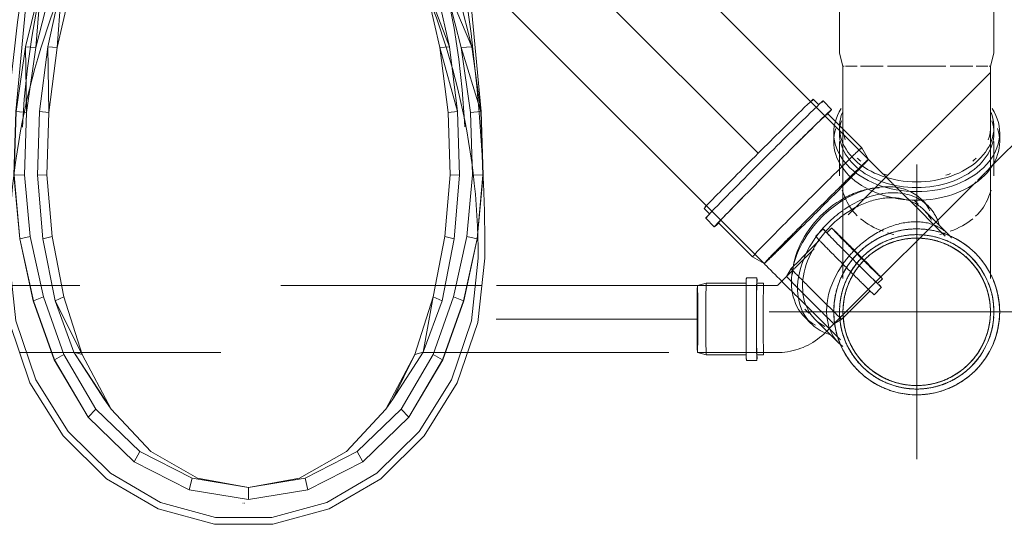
# Model space of a CAD drawing. Header units: millimetres. Extents: x -121 to 21670, y 1231 to 39176.
# Tile 18 of 72: x 8549 to 9284, y 35039 to 35416. Entities that reach past the tile are written whole.
import ezdxf

# ---------------------------------------------------------------- set-up
doc = ezdxf.new("R2010")
doc.units = ezdxf.units.MM
for name, pattern in [('ADSK_Осевая', [700, 500, -100, 0, -100]), ('ADSK_Скрыто', [300, 150, -150]), ('ADSK_Штриховая_ш3 п1_5', [225, 150, -75])]:
    doc.linetypes.add(name, pattern=pattern)
for name, color, linetype, lineweight in [('A-DETL-____-HDLN', 90, 'ADSK_Скрыто', 9), ('A-DETL-____-MBND', 5, 'ADSK_Штриховая_ш3 п1_5', 20), ('M-EQPM-____-OTLN', 50, 'Continuous', 20), ('P-PIPE-____-CNTR', 3, 'ADSK_Осевая', 20), ('P-PIPE-____-OTLN', 3, 'Continuous', 20), ('P-SANR-FIXT-OTLN', 6, 'Continuous', 20)]:
    doc.layers.add(name, color=color, linetype=linetype, lineweight=lineweight)

# ---------------------------------------------------------------- blocks, each defined once
blk = doc.blocks.new('Прямая форма - V line-608933-В_Этаж 02_Канализация')
at = {"layer": 'M-EQPM-____-OTLN', "color": 253}
for p, q in [((200.07, -30.54), (186.77, 0)), ((-186.77, 0), (-200.07, -30.54)), ((-200.07, -30.54), (-209.71, -62.43)), ((209.71, -62.43), (200.07, -30.54)), ((-209.71, -62.43), (-215.54, -95.22)), ((-12.47, -66.65), (-10.61, -64.38)), ((-10.61, -64.38), (-8.33, -62.51)), ((-8.33, -62.51), (-5.74, -61.12)), ((-5.74, -61.12), (-2.93, -60.27)), ((-2.93, -60.27), (0, -59.98)), ((0, -59.98), (2.93, -60.27)), ((2.93, -60.27), (5.74, -61.12)), ((5.74, -61.12), (8.33, -62.51)), ((8.33, -62.51), (10.61, -64.38)), ((10.61, -64.38), (12.47, -66.65)), ((215.55, -95.22), (209.71, -62.43)), ((-15, -74.98), (-14.71, -72.05)), ((-14.71, -72.05), (-13.86, -69.24)), ((-13.86, -69.24), (-12.47, -66.65)), ((12.47, -66.65), (13.86, -69.24)), ((13.86, -69.24), (14.71, -72.05)), ((14.71, -72.05), (15, -74.98)), ((-14.71, -77.9), (-15, -74.98)), ((-13.86, -80.72), (-14.71, -77.9)), ((-12.47, -83.31), (-13.86, -80.72)), ((13.86, -80.72), (12.47, -83.31)), ((14.71, -77.9), (13.86, -80.72)), ((15, -74.98), (14.71, -77.9)), ((-10.61, -85.58), (-12.47, -83.31)), ((-8.33, -87.45), (-10.61, -85.58)), ((-5.74, -88.83), (-8.33, -87.45)), ((8.33, -87.45), (5.74, -88.83)), ((10.61, -85.58), (8.33, -87.45)), ((12.47, -83.31), (10.61, -85.58)), ((-215.54, -95.22), (-217.5, -128.48)), ((-2.93, -89.69), (-5.74, -88.83)), ((0, -89.98), (-2.93, -89.69)), ((2.93, -89.69), (0, -89.98)), ((5.74, -88.83), (2.93, -89.69)), ((217.5, -128.48), (215.55, -95.22)), ((-217.5, -128.48), (-212.43, -150.98)), ((212.43, -150.98), (217.5, -128.48)), ((-212.43, -150.98), (-198.21, -169.15)), ((198.21, -169.15), (212.43, -150.98)), ((-116.21, -173.17), (-77.64, -168.31)), ((-77.64, -168.31), (-38.87, -165.39)), ((-38.87, -165.39), (0, -164.42)), ((38.87, -165.39), (0, -164.42)), ((77.64, -168.31), (38.87, -165.39)), ((77.64, -168.31), (116.22, -173.17)), ((-198.21, -169.15), (-177.57, -179.47)), ((-154.5, -179.95), (-116.21, -173.17)), ((-138.72, -210.15), (-110.19, -172.93)), ((-130.06, -210.21), (-110.19, -172.93)), ((-108.94, -172.93), (-130.06, -210.21)), ((-119.56, -210.15), (-99.17, -172.93)), ((-117.06, -210.21), (-99.17, -172.93)), ((-98.05, -172.93), (-117.06, -210.21)), ((-110.19, -172.93), (-108.94, -172.93)), ((-108.94, -172.93), (-99.17, -172.93)), ((-99.17, -172.93), (-98.05, -172.93)), ((-98.05, -172.93), (98.05, -172.93)), ((98.05, -172.93), (99.17, -172.93)), ((98.05, -172.93), (119.56, -210.15)), ((117.06, -210.21), (98.05, -172.93)), ((99.17, -172.93), (119.56, -210.15)), ((99.17, -172.93), (108.94, -172.93)), ((108.94, -172.93), (110.19, -172.93)), ((108.94, -172.93), (138.72, -210.15)), ((130.06, -210.21), (108.94, -172.93)), ((110.19, -172.93), (138.72, -210.15)), ((116.22, -173.17), (154.5, -179.95)), ((177.57, -179.47), (198.21, -169.15)), ((-177.57, -179.47), (-154.5, -179.95)), ((-157.76, -179.88), (-173.53, -350.38)), ((154.5, -179.95), (177.57, -179.47)), ((173.53, -350.38), (157.76, -179.88)), ((-154.87, -255.25), (-138.72, -210.15)), ((-146.69, -255.52), (-138.72, -210.15)), ((-130.06, -210.21), (-146.69, -255.52)), ((-139.38, -255.25), (-119.56, -210.15)), ((-138.72, -210.15), (-130.06, -210.21)), ((-132.02, -255.52), (-119.56, -210.15)), ((-117.06, -210.21), (-132.02, -255.52)), ((-119.56, -210.15), (-117.06, -210.21)), ((119.56, -210.15), (117.06, -210.21)), ((117.06, -210.21), (139.38, -255.25)), ((132.02, -255.52), (117.06, -210.21)), ((119.56, -210.15), (139.38, -255.25)), ((138.72, -210.15), (130.06, -210.21)), ((130.06, -210.21), (154.87, -255.25)), ((146.69, -255.52), (130.06, -210.21)), ((138.72, -210.15), (154.87, -255.25)), ((-166.47, -302.2), (-154.87, -255.25)), ((-158.59, -302.78), (-154.87, -255.25)), ((-146.69, -255.52), (-158.59, -302.78)), ((-154.87, -255.25), (-146.69, -255.52)), ((-149.82, -302.2), (-139.38, -255.25)), ((-142.73, -302.78), (-139.38, -255.25)), ((-132.02, -255.52), (-142.73, -302.78)), ((-139.38, -255.25), (-132.02, -255.52)), ((139.38, -255.25), (132.02, -255.52)), ((132.02, -255.52), (149.82, -302.2)), ((142.73, -302.78), (132.02, -255.52)), ((139.38, -255.25), (149.82, -302.2)), ((154.87, -255.25), (146.69, -255.52)), ((146.69, -255.52), (166.47, -302.2)), ((158.59, -302.78), (146.69, -255.52)), ((154.87, -255.25), (166.47, -302.2)), ((-173.35, -350.38), (-166.47, -302.2)), ((-165.6, -351.35), (-166.47, -302.2)), ((-166.47, -302.2), (-158.59, -302.78)), ((-158.59, -302.78), (-165.6, -351.35)), ((-156.01, -350.38), (-149.82, -302.2)), ((-149.04, -351.35), (-149.82, -302.2)), ((-149.82, -302.2), (-142.73, -302.78)), ((-142.73, -302.78), (-149.04, -351.35)), ((149.82, -302.2), (142.73, -302.78)), ((142.73, -302.78), (156.01, -350.38)), ((149.04, -351.35), (142.73, -302.78)), ((149.82, -302.2), (156.01, -350.38)), ((166.47, -302.2), (158.59, -302.78)), ((158.59, -302.78), (173.35, -350.38)), ((165.6, -351.35), (158.59, -302.78)), ((166.47, -302.2), (173.35, -350.38)), ((-175.01, -398.05), (-173.53, -350.38)), ((-174.82, -398.05), (-173.35, -350.38)), ((-173.35, -350.38), (-165.6, -351.35)), ((-165.6, -351.35), (-167.04, -397.73)), ((-157.34, -398.05), (-156.01, -350.38)), ((-156.01, -350.38), (-149.04, -351.35)), ((-149.04, -351.35), (-150.33, -397.73)), ((156.01, -350.38), (149.04, -351.35)), ((150.33, -397.73), (149.04, -351.35)), ((156.01, -350.38), (157.34, -398.05)), ((173.35, -350.38), (165.6, -351.35)), ((167.04, -397.73), (165.6, -351.35)), ((173.35, -350.38), (174.82, -398.05)), ((175.01, -398.05), (173.53, -350.38)), ((-170.65, -445.48), (-175.01, -398.05)), ((-167.04, -397.73), (-174.82, -398.05)), ((-170.47, -445.48), (-174.82, -398.05)), ((-162.8, -443.89), (-167.04, -397.73)), ((-150.33, -397.73), (-157.34, -398.05)), ((-153.43, -445.48), (-157.34, -398.05)), ((-146.52, -443.89), (-150.33, -397.73)), ((150.33, -397.73), (146.52, -443.89)), ((157.34, -398.05), (150.33, -397.73)), ((157.34, -398.05), (153.43, -445.48)), ((167.04, -397.73), (162.8, -443.89)), ((174.82, -398.05), (167.04, -397.73)), ((174.82, -398.05), (170.47, -445.48)), ((170.65, -445.48), (175.01, -398.05)), ((-170.65, -445.48), (-160.56, -491.73)), ((-170.47, -445.48), (-162.8, -443.89)), ((-160.39, -491.73), (-170.47, -445.48)), ((-152.99, -488.9), (-162.8, -443.89)), ((-153.43, -445.48), (-146.52, -443.89)), ((-144.35, -491.73), (-153.43, -445.48)), ((-146.52, -443.89), (-137.69, -488.9)), ((137.69, -488.9), (146.52, -443.89)), ((153.43, -445.48), (144.35, -491.73)), ((146.52, -443.89), (153.43, -445.48)), ((152.99, -488.9), (162.8, -443.89)), ((170.47, -445.48), (160.39, -491.73)), ((160.56, -491.73), (170.65, -445.48)), ((162.8, -443.89), (170.47, -445.48)), ((-160.56, -491.73), (-144.93, -535.85)), ((-160.39, -491.73), (-152.99, -488.9)), ((-144.77, -535.85), (-160.39, -491.73)), ((-137.79, -531.84), (-152.99, -488.9)), ((-144.35, -491.73), (-137.69, -488.9)), ((-130.3, -530.17), (-144.35, -491.73)), ((-124.01, -531.84), (-144.35, -491.73)), ((-137.69, -488.9), (-124.01, -531.84)), ((124.01, -531.84), (137.69, -488.9)), ((137.69, -488.9), (130.3, -530.17)), ((144.35, -491.73), (130.3, -530.17)), ((144.35, -491.73), (137.69, -488.9)), ((152.99, -488.9), (137.79, -531.84)), ((160.39, -491.73), (144.77, -535.85)), ((144.93, -535.85), (160.56, -491.73)), ((160.39, -491.73), (152.99, -488.9)), ((-144.93, -535.85), (-119.68, -578.68)), ((-144.77, -535.85), (-137.79, -531.84)), ((-119.55, -578.68), (-144.77, -535.85)), ((-113.79, -572.6), (-137.79, -531.84)), ((-107.6, -565.05), (-130.3, -530.17)), ((-102.41, -572.6), (-130.3, -530.17)), ((-130.3, -530.17), (-124.01, -531.84)), ((-124.01, -531.84), (-102.41, -572.6)), ((102.41, -572.6), (124.01, -531.84)), ((130.3, -530.17), (107.6, -565.05)), ((124.01, -531.84), (107.6, -565.05)), ((113.79, -572.6), (137.79, -531.84)), ((144.77, -535.85), (119.55, -578.68)), ((119.68, -578.68), (144.93, -535.85)), ((130.3, -530.17), (124.01, -531.84)), ((137.79, -531.84), (144.77, -535.85)), ((-102.41, -572.6), (-107.6, -565.05)), ((107.6, -565.05), (102.41, -572.6)), ((-119.55, -578.68), (-113.79, -572.6)), ((-81.08, -604.17), (-113.79, -572.6)), ((-72.97, -604.17), (-102.41, -572.6)), ((72.97, -604.17), (102.41, -572.6)), ((81.08, -604.17), (113.79, -572.6)), ((119.55, -578.68), (113.79, -572.6)), ((-119.68, -578.68), (-85.27, -611.85)), ((-85.18, -611.85), (-119.55, -578.68)), ((119.55, -578.68), (85.18, -611.85)), ((85.27, -611.85), (119.68, -578.68)), ((-85.18, -611.85), (-81.08, -604.17)), ((-42.15, -624.14), (-81.08, -604.17)), ((-37.94, -624.14), (-72.97, -604.17)), ((37.94, -624.14), (72.97, -604.17)), ((42.15, -624.14), (81.08, -604.17)), ((85.18, -611.85), (81.08, -604.17)), ((-85.27, -611.85), (-44.33, -632.83)), ((-44.29, -632.83), (-85.18, -611.85)), ((85.18, -611.85), (44.29, -632.83)), ((44.33, -632.83), (85.27, -611.85)), ((-44.29, -632.83), (-42.15, -624.14)), ((0, -630.97), (-42.15, -624.14)), ((-37.94, -624.14), (0, -630.97)), ((0, -630.97), (37.94, -624.14)), ((42.15, -624.14), (0, -630.97)), ((44.29, -632.83), (42.15, -624.14)), ((0, -640), (0, -630.97)), ((-44.33, -632.83), (0, -640)), ((0, -640), (-44.29, -632.83)), ((0, -640), (44.33, -632.83)), ((44.29, -632.83), (0, -640))]:
    blk.add_line(p, q, dxfattribs=at)
blk = doc.blocks.new('Прямая форма - FU - 053-611837-В_Этаж 02_Канализация')
blk.add_blockref('Прямая форма - V line-608933-В_Этаж 02_Канализация', (0, 0))
blk = doc.blocks.new('V line_ifc_RVT-1-В_Этаж 02_Канализация')
at = {"layer": 'M-EQPM-____-OTLN', "color": 253, "lineweight": 20}
blk.add_blockref('Прямая форма - FU - 053-611837-В_Этаж 02_Канализация', (28796.88, 35697.63), dxfattribs=at)
blk = doc.blocks.new('ADSK_Унитаз напольный_ГОСТ 30493-2017 - Вертикальный выпуск-1561234-В_Этаж 02_Канализация')
at = {"layer": 'A-DETL-____-HDLN'}
for p, q in [((-200, -65.07), (-200, -140)), ((200, -120.08), (200, -116.52)), ((200, -140), (200, -120.22)), ((105.63, -190.95), (113.71, -189.36)), ((139.16, -214.97), (140.41, -218.79))]:
    blk.add_line(p, q, dxfattribs=at)
at = {"layer": 'A-DETL-____-HDLN', "flags": 128}
for points in [[(-200, -140), (-198.29, -147.83), (-193.19, -155.53), (-184.78, -162.96), (-173.21, -170), (-162.38, -175.03)], [(113.82, -189.33), (121.75, -187.6), (141.42, -182.43), (158.67, -176.53), (173.21, -170), (184.78, -162.96), (193.19, -155.53), (198.29, -147.83), (200, -140)], [(125.35, -186.66), (127.92, -190.8), (130.55, -195.45), (133, -200.2), (135.25, -205.04), (137.3, -209.97), (139.06, -214.7)], [(-0.37, -642.74), (-0.44, -642.74), (-0.47, -642.74), (-0.53, -642.74)], [(0.53, -642.74), (0.51, -642.74), (0.48, -642.74), (0.44, -642.74), (0.39, -642.74), (0.33, -642.74)]]:
    blk.add_lwpolyline(points, dxfattribs=at)
at = {"layer": 'A-DETL-____-HDLN'}
blk.add_arc((-1182.5, -460), 1362.5, 9.42848, 11.88598, dxfattribs=at)
at = {"layer": 'P-SANR-FIXT-OTLN'}
for p, q in [((150, 0), (-150, 0)), ((-200, -50), (-200, -65.02)), ((200, -116.47), (200, -50)), ((115, -215), (-115, -215))]:
    blk.add_line(p, q, dxfattribs=at)
at = {"layer": 'P-SANR-FIXT-OTLN', "flags": 128}
for points in [[(-162.26, -175.08), (-158.67, -176.53), (-141.42, -182.43), (-121.75, -187.6), (-100, -191.96), (-76.54, -195.43), (-51.76, -197.96), (-26.11, -199.49), (0, -200), (26.11, -199.49), (51.76, -197.96), (76.54, -195.43), (100, -191.96), (105.58, -190.96)], [(-140.95, -220.5), (-139.31, -215.41), (-137.47, -210.4), (-135.44, -205.47), (-133.2, -200.62), (-130.77, -195.86), (-128.16, -191.21), (-125.36, -186.66)], [(140.42, -218.84), (140.82, -220.05), (140.95, -220.5)], [(-164.92, -362.08), (-163.67, -341.28), (-161.35, -318.14), (-158.1, -295.11), (-153.94, -272.23), (-148.86, -249.54), (-142.88, -227.07), (-140.95, -220.5)], [(140.95, -220.5), (147.19, -242.9), (152.54, -265.53), (156.97, -288.36), (160.49, -311.34), (163.08, -334.45), (164.75, -357.65), (164.88, -361.89)], [(-180, -460), (-174.77, -507.86), (-159.38, -552.94), (-134.73, -592.62), (-102.25, -624.6), (-63.83, -647), (-21.7, -658.54), (21.7, -658.54), (63.83, -647), (102.25, -624.6), (134.73, -592.62), (159.38, -552.94), (174.77, -507.86), (180, -460)], [(-175, -460), (-169.91, -506.67), (-154.95, -550.62), (-130.99, -589.31), (-99.41, -620.48), (-62.06, -642.33), (-21.09, -653.58), (21.09, -653.58), (62.06, -642.33), (99.41, -620.48), (130.99, -589.31), (154.95, -550.62), (169.91, -506.67), (175, -460)], [(-0.37, -642.74), (-0.44, -642.74), (-0.47, -642.74), (-0.53, -642.74)], [(0.53, -642.74), (0.51, -642.74), (0.48, -642.74), (0.44, -642.74), (0.39, -642.74), (0.33, -642.74)]]:
    blk.add_lwpolyline(points, dxfattribs=at)
at = {"layer": 'P-SANR-FIXT-OTLN'}
for centre, radius, start, end in [((150, -50), 50, 360, 90), ((-150, -50), 50, 90, 180), ((1182.5, -460), 1362.5, 168.11402, 180), ((355.21, -460), 530.21, 152.47843, 180), ((-355.21, -460), 530.21, 360, 27.52157), ((-1182.5, -460), 1362.5, 360, 9.42639)]:
    blk.add_arc(centre, radius, start, end, dxfattribs=at)
blk = doc.blocks.new('ADSK_ППР_Отвод канализационный_Составной - Отвод раструбный-1566427-В_Этаж 02_Канализация')
at = {"layer": 'A-DETL-____-HDLN', "color": 12}
for p, q in [((29225.48, 35259.5), (29219.96, 35253.99)), ((29231.88, 35260.18), (29228.34, 35256.64)), ((29222.83, 35251.12), (29213.02, 35241.32)), ((29212.89, 35241.19), (29205.03, 35233.33)), ((29204.91, 35233.2), (29204.52, 35232.82)), ((29201.62, 35229.91), (29198.23, 35224.06)), ((29204.39, 35232.69), (29201.62, 35229.91)), ((29198.24, 35224.06), (29194.92, 35220.74)), ((29266.17, 35218.81), (29269.71, 35222.34)), ((29239.45, 35192.08), (29260.66, 35213.29)), ((29263.52, 35210.43), (29269.04, 35215.95)), ((29233.59, 35188.7), (29239.45, 35192.08)), ((29227.16, 35182.27), (29233.59, 35188.7))]:
    blk.add_line(p, q, dxfattribs=at)
at = {"layer": 'A-DETL-____-HDLN', "color": 12, "flags": 128}
blk.add_lwpolyline([(29191.76, 35217.59), (29191.72, 35217.55), (29191.68, 35217.52)], dxfattribs=at)
at = {"layer": 'A-DETL-____-HDLN', "color": 12}
for centre, major_axis, start_param, end_param in [((29247.26, 35237.72), (-21.78, 21.78), 6.279043, 9.420636), ((29247.26, 35237.72), (-21.78, 21.78), 5.851886, 6.279043), ((29247.26, 35237.72), (-18.92, 18.92), 6.279043, 6.907362), ((29250.79, 35241.26), (-18.92, 18.92), 0, 3.137451), ((29250.79, 35241.26), (-18.92, 18.92), 5.585568, 6.279043), ((29250.79, 35241.26), (-17.68, 17.68), 0, 0.624177), ((29250.79, 35241.26), (-17.68, 17.68), 3.765769, 6.279043), ((29241.74, 35232.21), (-21.78, 21.78), 6.279043, 9.420636), ((29247.26, 35237.72), (-18.92, 18.92), 1.252495, 1.279545), ((29220.53, 35211), (-18.92, 18.92), 0.002679, 3.137451), ((29250.79, 35241.26), (-17.68, 17.68), 2.509132, 3.137451), ((29250.79, 35241.26), (-18.92, 18.92), 3.141593, 3.831715), ((29215.91, 35206.38), (-17.68, 17.68), 0, 0.592032), ((29215.91, 35206.38), (-17.68, 17.68), 0.582187, 0.624177), ((29215.91, 35206.38), (-17.68, 17.68), 0.651909, 1.250403), ((29247.26, 35237.72), (-18.92, 18.92), 2.509132, 3.137451), ((29215.91, 35206.38), (-17.68, 17.68), 1.265888, 1.566654), ((29247.26, 35237.72), (-21.78, 21.78), 3.141593, 3.581734), ((29215.91, 35206.38), (-17.68, 17.68), 1.566654, 1.882853), ((29215.91, 35206.38), (-17.68, 17.68), 1.880814, 1.898654), ((29215.91, 35206.38), (-17.68, 17.68), 1.898331, 2.4814), ((29215.91, 35206.38), (-17.68, 17.68), 2.519629, 3.137451), ((29181.1, 35192.24), (0, 25), 3.141593, 3.145735), ((29168.3, 35192.24), (0, 30.8), 3.141593, 3.145735), ((29176.1, 35192.24), (0, 26.75), 3.141593, 3.145735)]:
    blk.add_ellipse(centre, major_axis=major_axis, ratio=0.01, start_param=start_param, end_param=end_param, dxfattribs=at)
at = {"layer": 'A-DETL-____-MBND', "color": 22}
for p, q in [((29138.3, 35218.99), (29131.77, 35217.24)), ((29168.3, 35218.99), (29138.31, 35218.99)), ((29176.1, 35223.04), (29168.3, 35223.04)), ((29181.1, 35218.99), (29176.1, 35218.99)), ((29194.89, 35220.71), (29191.8, 35217.62)), ((29190.87, 35217.24), (29131.77, 35217.24)), ((29131.77, 35167.24), (29138.3, 35165.49)), ((29131.77, 35167.24), (29190.87, 35167.24)), ((29138.31, 35165.49), (29168.3, 35165.49)), ((29168.3, 35161.44), (29176.1, 35161.44)), ((29176.1, 35165.49), (29181.1, 35165.49))]:
    blk.add_line(p, q, dxfattribs=at)
at = {"layer": 'A-DETL-____-MBND', "color": 22, "flags": 128}
for points in [[(29191.37, 35217.34), (29191.33, 35217.32), (29191.28, 35217.3), (29191.23, 35217.29), (29191.18, 35217.27), (29191.12, 35217.26), (29191.07, 35217.25), (29191.02, 35217.25), (29190.97, 35217.24), (29190.92, 35217.24), (29190.87, 35217.24)], [(29191.8, 35217.62), (29191.76, 35217.59), (29191.72, 35217.55), (29191.68, 35217.52), (29191.64, 35217.49), (29191.6, 35217.46), (29191.55, 35217.43), (29191.51, 35217.4), (29191.46, 35217.38), (29191.41, 35217.35), (29191.37, 35217.34)], [(29210.51, 35171.14), (29212.39, 35171.97), (29214.23, 35172.86), (29216.04, 35173.84), (29217.81, 35174.88), (29219.54, 35175.99), (29221.22, 35177.17), (29222.85, 35178.42), (29224.43, 35179.73), (29225.95, 35181.1), (29227.16, 35182.27)], [(29190.87, 35167.24), (29192.92, 35167.28), (29194.97, 35167.4), (29197.02, 35167.61), (29199.05, 35167.89), (29201.07, 35168.26), (29203.07, 35168.71), (29205.05, 35169.24), (29207.01, 35169.84), (29208.95, 35170.53), (29210.51, 35171.14)]]:
    blk.add_lwpolyline(points, dxfattribs=at)
at = {"layer": 'A-DETL-____-MBND', "color": 22}
for centre, major_axis, start_param, end_param in [((29138.31, 35192.24), (0, 26.75), 0.004142, 3.138913), ((29168.3, 35192.24), (0, 30.8), 0.004142, 3.145735), ((29176.1, 35192.24), (0, 30.8), 0.004142, 3.145735), ((29176.1, 35192.24), (0, 26.75), 0.004142, 0.63246), ((29176.1, 35192.24), (0, 30.8), 5.847877, 6.283185), ((29181.1, 35192.24), (0, 26.75), 0.004142, 3.141593), ((29181.1, 35192.24), (0, 26.75), 6.132004, 6.283185), ((29131.77, 35192.24), (0, 25), 0.660193, 0.784731), ((29131.77, 35192.24), (0, 25), 0.63246, 0.661805), ((29131.77, 35192.24), (0, 25), 0.527741, 0.621747), ((29131.77, 35192.24), (0, 25), 0.265941, 0.522348), ((29131.77, 35192.24), (0, 25), 0.004142, 0.257894), ((29131.77, 35192.24), (0, 25), 1.051339, 1.258676), ((29131.77, 35192.24), (0, 25), 0.78954, 1.046814), ((29131.77, 35192.24), (0, 25), 1.274172, 1.570751), ((29131.77, 35192.24), (0, 25), 1.574938, 1.832691), ((29131.77, 35192.24), (0, 25), 1.836738, 1.875704), ((29131.77, 35192.24), (0, 25), 1.891254, 2.094641), ((29131.77, 35192.24), (0, 25), 2.098537, 2.35663), ((29131.77, 35192.24), (0, 25), 2.360336, 2.489684), ((29131.77, 35192.24), (0, 25), 2.488027, 2.517416), ((29131.77, 35192.24), (0, 25), 2.528314, 2.618718), ((29131.77, 35192.24), (0, 25), 2.622136, 2.881119), ((29131.77, 35192.24), (0, 25), 2.883935, 3.141593), ((29176.1, 35192.24), (0, 26.75), 2.517416, 3.145735), ((29181.1, 35192.24), (0, 25), 3.141593, 3.145735), ((29176.1, 35192.24), (0, 30.8), 3.145735, 3.577383), ((29181.1, 35192.24), (0, 26.75), 3.145735, 3.312856)]:
    blk.add_ellipse(centre, major_axis=major_axis, ratio=0.01, start_param=start_param, end_param=end_param, dxfattribs=at)
blk = doc.blocks.new('ADSK_ППР_Отвод канализационный_Составной - Отвод раструбный-V4-В_Этаж 02_Канализация')
at = {"layer": 'A-DETL-____-HDLN', "color": 12}
for p, q in [((29254.29, 35320.12), (29235, 35339.41)), ((29259.31, 35311.42), (29254.29, 35320.11)), ((29260.15, 35310.58), (29259.31, 35311.42)), ((29271.45, 35299.28), (29272.31, 35298.42)), ((29272.43, 35298.3), (29273.01, 35297.72)), ((29276.06, 35294.67), (29277.37, 35293.36)), ((29277.49, 35293.24), (29277.55, 35293.18)), ((29280.44, 35290.29), (29281, 35289.73)), ((29281.12, 35289.61), (29281.84, 35288.89)), ((29315.82, 35254.91), (29288.84, 35281.89)), ((29296.34, 35278.07), (29293.35, 35281.05)), ((29296.34, 35278.07), (29293.35, 35281.05)), ((29303.91, 35276.58), (29299.38, 35281.11)), ((29303.91, 35276.58), (29299.38, 35281.11)), ((29318.78, 35255.63), (29300.87, 35273.54)), ((29318.78, 35255.63), (29300.87, 35273.54)), ((29316.61, 35254.12), (29315.96, 35254.77)), ((29335.73, 35234.94), (29337.19, 35233.3)), ((29337.19, 35233.3), (29338.14, 35232.13)), ((29338.46, 35231.74), (29338.58, 35231.59)), ((29348.98, 35209.63), (29349.37, 35207.78)), ((29238.47, 35176.7), (29238.53, 35176.64)), ((29271.24, 35148.19), (29271.16, 35148.22)), ((29273.16, 35147.3), (29271.69, 35147.98))]:
    blk.add_line(p, q, dxfattribs=at)
at = {"layer": 'A-DETL-____-HDLN', "color": 12, "flags": 128}
for points in [[(29260.15, 35310.58), (29261.79, 35308.94), (29263.42, 35307.31), (29265.05, 35305.68), (29266.67, 35304.06), (29268.28, 35302.45), (29269.87, 35300.86), (29271.45, 35299.28)], [(29273.01, 35297.72), (29274.55, 35296.18), (29276.06, 35294.67)], [(29277.55, 35293.18), (29279.01, 35291.72), (29280.44, 35290.29)], [(29281.84, 35288.89), (29283.2, 35287.53), (29284.52, 35286.21), (29285.8, 35284.93), (29287.04, 35283.69), (29288.24, 35282.49), (29288.67, 35282.06)], [(29331.85, 35238.88), (29332.37, 35238.36), (29332.82, 35237.91), (29333.21, 35237.52), (29333.54, 35237.19), (29333.8, 35236.93), (29334, 35236.73), (29334.13, 35236.6), (29334.19, 35236.54)], [(29338.58, 35231.59), (29339.9, 35229.83), (29341.15, 35228.03), (29342.33, 35226.17), (29343.43, 35224.27), (29344.46, 35222.32), (29345.41, 35220.33), (29346.28, 35218.31), (29347.06, 35216.26), (29347.77, 35214.17), (29348.39, 35212.06), (29348.87, 35210.11)], [(29256.39, 35158.78), (29256.29, 35158.88), (29256.13, 35159.04), (29255.9, 35159.27), (29255.6, 35159.56), (29255.25, 35159.92), (29254.83, 35160.34), (29254.34, 35160.82)], [(29271.16, 35148.22), (29269.2, 35149.23), (29267.29, 35150.31), (29265.42, 35151.47), (29263.6, 35152.7), (29261.82, 35154.01), (29260.11, 35155.38), (29258.44, 35156.82), (29256.84, 35158.33)], [(29285.11, 35143.6), (29283.6, 35143.9), (29281.46, 35144.41), (29279.34, 35145.01), (29277.25, 35145.69), (29275.19, 35146.45), (29273.16, 35147.3)]]:
    blk.add_lwpolyline(points, dxfattribs=at)
at = {"layer": 'A-DETL-____-HDLN', "color": 12}
for radius, start, end in [(61.9, 108.06024, 112.43166), (61.9, 100.00563, 107.82972), (61.9, 86.99779, 99.17846), (57.6, 87.00825, 99.14758), (57.6, 74.32222, 86.70691), (61.9, 74.29134, 86.71737), (61.9, 61.2835, 73.46417), (61.9, 125.71991, 135), (61.9, 112.71207, 124.89274), (57.6, 112.72254, 124.86187), (55, 112.72966, 124.84086), (57.6, 100.0365, 112.42119), (55, 105, 113.0512), (55, 109.28571, 112.41407), (55, 100.05752, 109.28571), (55, 90.55512, 105), (55, 87.01537, 99.12657), (55, 75, 89.44488), (55, 83.57143, 86.69978), (55, 74.34323, 83.57143), (55, 66.9488, 75), (55, 61.30109, 73.41228), (57.6, 61.29397, 73.43329), (57.6, 48.60793, 60.99262), (61.9, 57.85714, 61.00309), (61.9, 48.57706, 57.85714), (61.9, 135, 138.14595), (57.6, 125.75079, 135), (55, 120, 135), (55, 125.7718, 135), (55, 117.30154, 120), (55, 60, 62.69846), (55, 57.85714, 60.9855), (55, 40.73136, 60), (55, 48.62894, 57.85714), (61.9, 35.56921, 47.74988), (61.9, 138.42636, 150.60703), (57.6, 138.43682, 150.57615), (55, 138.44395, 150.55514), (57.6, 135, 138.13548), (55, 135, 139.26864), (55, 135, 138.12836), (55, 35.5868, 47.698), (57.6, 35.57968, 47.71901), (61.9, 32.14286, 35.2888), (61.9, 151.4342, 154.65651), (55, 143.98714, 150), (55, 13.76162, 36.01286), (55, 22.91466, 35.27121), (57.6, 32.14286, 35.27834), (57.6, 22.89365, 32.14286), (61.9, 24.92845, 32.14286), (57.6, 151.46508, 163.84976), (55, 150, 165), (55, 151.48609, 160.71429), (57.6, 9.86539, 22.00472), (61.9, 9.85493, 22.0356), (61.9, 164.14064, 176.32131), (57.6, 164.15111, 176.29044), (55, 164.15823, 176.26943), (55, 165, 166.23838), (55, 160.71429, 163.84264), (55, 9.87252, 21.98371), (55, 169.35993, 180), (55, 349.35993, 10.64007), (55, 357.20037, 9.55693), (57.6, 6.42857, 9.56405), (57.6, 357.17936, 6.42857), (57.6, 177.17936, 189.56405), (55, 177.20037, 186.42857), (55, 180, 190.64007), (55, 186.42857, 189.55693), (55, 344.15823, 356.26943), (57.6, 344.15111, 356.29044), (61.9, 344.14064, 356.32131), (61.9, 189.85493, 202.0356), (57.6, 189.86539, 202.00472), (55, 189.87252, 201.98371), (55, 193.76162, 195), (55, 195, 210), (55, 323.98714, 346.23838), (55, 331.48609, 343.84264), (57.6, 340.71429, 343.84976), (57.6, 202.89365, 215.27834), (55, 202.91466, 212.14286), (57.6, 331.46508, 340.71429), (55, 210, 216.01286), (55, 212.14286, 215.27121), (55, 318.44395, 330.55514), (57.6, 318.43682, 330.57615), (61.9, 318.42636, 330.60703), (61.9, 215.56921, 227.74988), (57.6, 215.57968, 227.71901), (55, 215.5868, 227.698), (55, 220.73136, 225), (55, 315, 319.26864), (55, 315, 318.12836), (55, 225, 242.69846), (57.6, 228.60793, 237.85714), (55, 228.62894, 237.85714), (55, 292.72966, 304.84086), (55, 297.30154, 315), (55, 305.7718, 315), (57.6, 305.75079, 315), (57.6, 315, 318.13548), (57.6, 237.85714, 240.99262), (55, 237.85714, 240.9855), (57.6, 241.29397, 253.43329), (55, 241.30109, 253.41228), (55, 246.9488, 269.44488), (55, 270.55512, 293.0512), (55, 280.05752, 292.41407), (57.6, 292.72254, 304.86187), (61.9, 292.71207, 304.89274), (61.9, 241.2835, 253.46417), (57.6, 254.32222, 263.57143), (55, 254.34323, 266.69978), (57.6, 263.57143, 266.70691), (57.6, 267.00825, 279.14758), (55, 267.01537, 279.12657), (57.6, 280.0365, 289.28571), (57.6, 289.28571, 292.42119), (61.9, 266.99779, 279.17846)]:
    blk.add_arc((29295.31, 35197.64), radius, start, end, dxfattribs=at)
for centre, major_axis, ratio, start_param, end_param in [((29213.56, 35279.39), (40.73, 40.73), 0.01, 6.058786, 7.143895), ((29220.42, 35272.53), (38.89, 38.89), 0.01, 0.261799, 0.632972), ((29220.42, 35272.53), (38.89, 38.89), 0.01, 0, 0.224399), ((29220.42, 35272.53), (38.89, 38.89), 0.01, 0, 0.194925), ((29220.42, 35272.53), (38.89, 38.89), 0.01, 0.707138, 1.056837), ((29220.42, 35272.53), (38.89, 38.89), 0.01, 0.631823, 0.708307), ((29255.61, 35237.34), (43.77, 43.77), 0.710633, 6.058786, 7.107418), ((29255.61, 35237.34), (43.77, 43.77), 0.710633, 6.058786, 7.107418), ((29220.42, 35272.53), (38.89, 38.89), 0.01, 1.096564, 1.162665), ((29260.14, 35232.81), (43.77, 43.77), 0.710633, 0.770032, 1.338976), ((29260.14, 35232.81), (43.77, 43.77), 0.710633, 0.770032, 1.338976), ((29255.61, 35237.34), (43.77, 43.77), 0.710633, 0.826521, 1.247559), ((29255.61, 35237.34), (43.77, 43.77), 0.710633, 0.826521, 1.247559), ((29252.62, 35240.32), (40.73, 40.73), 0.710633, 0.765732, 1.205542), ((29252.62, 35240.32), (40.73, 40.73), 0.710633, 0.765732, 1.205542), ((29252.62, 35240.32), (40.73, 40.73), 0.710633, 0.654955, 0.763273), ((29252.62, 35240.32), (40.73, 40.73), 0.710633, 0.654955, 0.763273), ((29260.14, 35232.81), (43.77, 43.77), 0.710633, 5.898255, 7.048955), ((29260.14, 35232.81), (43.77, 43.77), 0.710633, 5.898255, 7.048955), ((29260.14, 35232.81), (40.73, 40.73), 0.710633, 6.058786, 7.651744), ((29260.14, 35232.81), (40.73, 40.73), 0.710633, 6.058786, 7.651744), ((29278.05, 35214.9), (40.73, 40.73), 0.710633, 0, 1.570796), ((29278.05, 35214.9), (40.73, 40.73), 0.710633, 0, 1.570796), ((29220.42, 35272.53), (38.89, 38.89), 0.01, 1.978928, 2.045029), ((29278.05, 35214.9), (40.73, 40.73), 0.710633, 6.232759, 6.283185), ((29278.05, 35214.9), (40.73, 40.73), 0.710633, 6.232759, 6.283185), ((29278.05, 35214.9), (40.73, 40.73), 0.710633, 6.192308, 6.22909), ((29278.05, 35214.9), (40.73, 40.73), 0.710633, 6.192308, 6.22909), ((29220.42, 35272.53), (38.89, 38.89), 0.01, 2.448669, 2.468394), ((29278.05, 35214.9), (40.73, 40.73), 0.710633, 1.570796, 1.83643), ((29278.05, 35214.9), (40.73, 40.73), 0.710633, 1.570796, 1.83643)]:
    blk.add_ellipse(centre, major_axis=major_axis, ratio=ratio, start_param=start_param, end_param=end_param, dxfattribs=at)
at = {"layer": 'P-PIPE-____-OTLN', "color": 22}
for p, q in [((29222.4, 35352), (29218.16, 35356.25)), ((29231.88, 35348.61), (29225.44, 35355.05)), ((29234.96, 35339.44), (29228.84, 35345.57)), ((29136.7, 35274.79), (29140.94, 35270.55)), ((29137.9, 35267.51), (29144.34, 35261.07)), ((29147.38, 35264.11), (29172.83, 35238.66)), ((29172.83, 35238.66), (29181.53, 35233.63)), ((29181.53, 35233.63), (29182.37, 35232.79)), ((29211.05, 35204.11), (29238.36, 35176.8)), ((29211.89, 35199.59), (29214.88, 35196.61)), ((29211.89, 35199.59), (29214.88, 35196.61)), ((29211.84, 35193.57), (29216.37, 35189.04)), ((29211.84, 35193.57), (29216.37, 35189.04)), ((29219.41, 35192.08), (29237.32, 35174.17)), ((29219.41, 35192.08), (29237.32, 35174.17))]:
    blk.add_line(p, q, dxfattribs=at)
at = {"layer": 'P-PIPE-____-OTLN', "color": 22, "flags": 128}
blk.add_lwpolyline([(29211.05, 35204.11), (29209.88, 35205.29), (29208.66, 35206.51), (29207.4, 35207.77), (29206.09, 35209.07), (29204.75, 35210.41), (29203.37, 35211.79), (29201.96, 35213.2), (29200.52, 35214.65), (29199.04, 35216.12), (29197.54, 35217.62), (29196.02, 35219.15), (29194.47, 35220.7), (29192.9, 35222.27), (29191.31, 35223.85), (29189.71, 35225.46), (29188.1, 35227.07), (29186.47, 35228.69), (29184.84, 35230.32), (29183.21, 35231.96), (29182.37, 35232.79)], dxfattribs=at)
at = {"layer": 'P-PIPE-____-OTLN', "color": 22}
for start, end in [(154.70282, 164.00044), (22.44919, 24.82931), (356.7349, 9.71472), (176.7349, 189.71472), (331.02061, 344.00044), (202.44919, 215.42901), (305.30633, 315), (315, 318.28615), (228.16347, 241.14329), (253.87776, 266.85758), (279.59204, 292.57187)]:
    blk.add_arc((29295.31, 35197.64), 61.9, start, end, dxfattribs=at)
for centre, major_axis, ratio, start_param, end_param in [((29177.43, 35315.52), (40.73, 40.73), 0.01, 6.058786, 7.853982), ((29181.67, 35311.28), (43.77, 43.77), 0.01, 6.058786, 7.853982), ((29188.11, 35304.84), (43.77, 43.77), 0.01, 5.901377, 7.853982), ((29188.11, 35304.84), (40.73, 40.73), 0.01, 6.058786, 7.405183), ((29177.43, 35315.52), (40.73, 40.73), 0.01, 1.570796, 3.365992), ((29181.67, 35311.28), (43.77, 43.77), 0.01, 1.570796, 3.365992), ((29188.11, 35304.84), (43.77, 43.77), 0.01, 1.570796, 3.525461), ((29213.56, 35279.39), (40.73, 40.73), 0.01, 0.861578, 1.570796), ((29188.11, 35304.84), (40.73, 40.73), 0.01, 2.019595, 3.365992), ((29213.56, 35279.39), (40.73, 40.73), 0.01, 1.570796, 3.365992), ((29252.62, 35240.32), (40.73, 40.73), 0.710633, 1.206411, 1.570796), ((29252.62, 35240.32), (40.73, 40.73), 0.710633, 1.206411, 1.570796), ((29255.61, 35237.34), (43.77, 43.77), 0.710633, 1.248367, 1.570796), ((29255.61, 35237.34), (43.77, 43.77), 0.710633, 1.248367, 1.570796), ((29220.42, 35272.53), (38.89, 38.89), 0.01, 1.535533, 1.570722), ((29260.14, 35232.81), (43.77, 43.77), 0.710633, 1.339784, 1.570796), ((29260.14, 35232.81), (43.77, 43.77), 0.710633, 1.339784, 1.570796), ((29255.61, 35237.34), (43.77, 43.77), 0.710633, 1.570796, 3.365992), ((29255.61, 35237.34), (43.77, 43.77), 0.710633, 1.570796, 3.365992), ((29252.62, 35240.32), (40.73, 40.73), 0.710633, 1.570796, 2.486638), ((29252.62, 35240.32), (40.73, 40.73), 0.710633, 1.570796, 2.486638), ((29260.14, 35232.81), (43.77, 43.77), 0.710633, 1.570796, 3.523401), ((29260.14, 35232.81), (43.77, 43.77), 0.710633, 1.570796, 3.523401), ((29260.14, 35232.81), (40.73, 40.73), 0.710633, 1.369427, 1.570796), ((29260.14, 35232.81), (40.73, 40.73), 0.710633, 1.369427, 1.570796), ((29260.14, 35232.81), (40.73, 40.73), 0.710633, 1.570796, 3.365992), ((29260.14, 35232.81), (40.73, 40.73), 0.710633, 1.570796, 3.365992), ((29220.42, 35272.53), (38.89, 38.89), 0.01, 2.094487, 2.356194), ((29220.42, 35272.53), (38.89, 38.89), 0.01, 2.508621, 2.617994), ((29220.42, 35272.53), (38.89, 38.89), 0.01, 2.468394, 2.509549), ((29220.42, 35272.53), (38.89, 38.89), 0.01, 2.356314, 2.454004), ((29220.42, 35272.53), (38.89, 38.89), 0.01, 2.917193, 3.141593), ((29220.42, 35272.53), (38.89, 38.89), 0.01, 2.946668, 3.141593), ((29220.42, 35272.53), (38.89, 38.89), 0.01, 2.618182, 2.879793), ((29278.05, 35214.9), (40.73, 40.73), 0.710633, 1.837298, 3.23247), ((29278.05, 35214.9), (40.73, 40.73), 0.710633, 1.837298, 3.23247)]:
    blk.add_ellipse(centre, major_axis=major_axis, ratio=ratio, start_param=start_param, end_param=end_param, dxfattribs=at)

msp = doc.modelspace()

# ---------------------------------------------------------------- linework, layer by layer
at = {"layer": 'A-DETL-____-HDLN', "color": 12}
for p, q in [((9273.0844, 35376.0541), (9142.0191, 35244.9887)), ((9182.1684, 35311.4135), (9157.8502, 35335.7316)), ((9269.6958, 35301.9548), (9274.284, 35306.5429)), ((9263.4625, 35295.7215), (9269.4057, 35301.6647)), ((9156.4428, 35188.7018), (9263.2281, 35295.487)), ((9141.5863, 35244.5559), (9134.9285, 35237.8982)), ((9134.8007, 35237.7703), (9126.94, 35229.9096)), ((9126.2994, 35229.269), (9121.0875, 35224.0571)), ((9126.8121, 35229.7817), (9126.4272, 35229.3969)), ((8893.8131, 35217.238), (8538.3707, 35217.238)), ((8549.064, 35167.238), (8883.1198, 35167.238))]:
    msp.add_line(p, q, dxfattribs=at)
for centre, major_axis, start_param, end_param in [((9143.2775, 35272.5226), (38.8909, 38.8909), 4.71238898, 6.28318531), ((9143.2775, 35272.5226), (38.8909, 38.8909), 0, 1.04719755), ((9143.2775, 35272.5226), (38.8909, 38.8909), 1.04719755, 1.05682153), ((9143.2775, 35272.5226), (38.8909, 38.8909), 1.09874529, 1.16162672), ((9143.2775, 35272.5226), (38.8909, 38.8909), 3.14159265, 4.71238898), ((9143.2775, 35272.5226), (38.8909, 38.8909), 1.97996593, 2.04284737), ((9143.2775, 35272.5226), (38.8909, 38.8909), 2.45478888, 2.47876181), ((9143.2775, 35272.5226), (38.8909, 38.8909), 2.87979327, 2.94523787), ((9138.7651, 35206.3794), (-17.6777, 17.6777), 0, 1.57079633), ((9054.6272, 35192.238), (0, 25), 4.71238898, 6.28318531), ((9138.7651, 35206.3794), (-17.6777, 17.6777), 1.57079633, 3.14159265), ((9054.6272, 35192.238), (0, 25), 1.26077646, 1.27122878), ((9054.6272, 35192.238), (0, 25), 3.14159265, 4.71238898), ((9054.6272, 35192.238), (0, 25), 1.87676201, 1.88936806)]:
    msp.add_ellipse(centre, major_axis=major_axis, ratio=0.0099995, start_param=start_param, end_param=end_param, dxfattribs=at)
at = {"layer": 'A-DETL-____-MBND', "color": 22}
for p, q in [((9589.5006, 35692.4702), (9273.1195, 35376.0892)), ((9274.3191, 35306.578), (9624.8559, 35657.1149)), ((9572.1063, 35639.7206), (9276.3864, 35344.0007)), ((9054.6272, 35217.238), (8893.8627, 35217.238)), ((9054.3773, 35192.238), (8891.1307, 35192.238)), ((8883.1694, 35167.238), (9054.6272, 35167.238))]:
    msp.add_line(p, q, dxfattribs=at)
for start_param, end_param in [(0.66011922, 0.78539816), (0.52702265, 0.62153535), (0.26463039, 0.52359878), (1.05109584, 1.2587864), (0.78910802, 1.04719755), (1.31304602, 1.57079633), (1.27321883, 1.30899694), (1.57498591, 1.83259571), (1.83693609, 1.87477195), (1.89135812, 2.0943951), (2.09892391, 2.35619449), (2.36100928, 2.48966731), (2.52807854, 2.61799388), (2.62340154, 2.87979327)]:
    msp.add_ellipse((9054.6272, 35192.238), major_axis=(0, 25), ratio=0.0099995, start_param=start_param, end_param=end_param, dxfattribs=at)
at = {"layer": 'P-PIPE-____-CNTR', "color": 22}
for p, q in [((9099.8751, 35315.925), (8901.7996, 35514.0004)), ((9218.1632, 35087.6369), (9218.1632, 35307.6369)), ((9218.1632, 35197.6369), (9218.1632, 35292.3892)), ((9108.1632, 35197.6369), (9328.1632, 35197.6369))]:
    msp.add_line(p, q, dxfattribs=at)
at = {"layer": 'P-PIPE-____-OTLN', "color": 22}
for p, q in [((9157.8152, 35335.7667), (8940.6905, 35552.8913)), ((8862.9088, 35475.1096), (9104.3866, 35233.6317)), ((9160.5632, 35426.7321), (9160.5632, 35390.7321)), ((9275.7632, 35390.7321), (9275.7632, 35426.7321)), ((9160.5632, 35390.7321), (9163.1632, 35381.0288)), ((9273.1632, 35381.0288), (9275.7632, 35390.7321)), ((9163.1632, 35381.0288), (9163.1632, 35380.0096)), ((9164.1805, 35381.0288), (9163.1632, 35381.0288)), ((9173.8182, 35381.0288), (9165.0373, 35381.0288)), ((9193.096, 35381.0288), (9176.3509, 35381.0288)), ((9218.1632, 35381.0288), (9196.3548, 35381.0288)), ((9239.9716, 35381.0288), (9218.1632, 35381.0288)), ((9259.9755, 35381.0288), (9243.2304, 35381.0288)), ((9271.2891, 35381.0288), (9262.5082, 35381.0288)), ((9273.1632, 35381.0288), (9272.1459, 35381.0288)), ((9273.1632, 35380.0096), (9273.1632, 35381.0288)), ((9163.1632, 35339.0718), (9163.1632, 35292.3892)), ((9273.1632, 35292.3892), (9273.1632, 35339.0718)), ((9156.2632, 35331.141), (9156.2632, 35324.7063)), ((9160.5632, 35335.3836), (9160.5632, 35331.141)), ((9275.7632, 35331.141), (9275.7632, 35335.3836)), ((9280.0632, 35324.7063), (9280.0632, 35331.141)), ((9160.5632, 35324.7063), (9160.5632, 35299.2505)), ((9275.7632, 35299.2505), (9275.7632, 35324.7063)), ((9163.1632, 35292.3892), (9163.1632, 35222.5162)), ((9273.1632, 35222.5162), (9273.1632, 35292.3892)), ((9162.6695, 35288.3371), (9165.1744, 35281.9684)), ((9271.152, 35281.9684), (9273.657, 35288.3371))]:
    msp.add_line(p, q, dxfattribs=at)
at = {"layer": 'P-PIPE-____-OTLN', "color": 22, "flags": 128}
for points in [[(9163.1632, 35380.0096), (9163.1632, 35377.6944), (9163.1632, 35375.3829), (9163.1632, 35373.0789), (9163.1632, 35370.7859), (9163.1632, 35368.5077), (9163.1632, 35366.2478), (9163.1632, 35364.01), (9163.1632, 35361.7978), (9163.1632, 35359.6147), (9163.1632, 35357.4643), (9163.1632, 35355.3499), (9163.1632, 35353.275), (9163.1632, 35351.2428), (9163.1632, 35349.2567), (9163.1632, 35347.3197), (9163.1632, 35345.4351), (9163.1632, 35343.6058), (9163.1632, 35341.8347), (9163.1632, 35340.1246), (9163.1632, 35339.0718)], [(9273.1632, 35339.0718), (9273.1632, 35340.7416), (9273.1632, 35342.4743), (9273.1632, 35344.267), (9273.1632, 35346.1168), (9273.1632, 35348.0209), (9273.1632, 35349.9762), (9273.1632, 35351.9795), (9273.1632, 35354.0277), (9273.1632, 35356.1174), (9273.1632, 35358.2453), (9273.1632, 35360.4081), (9273.1632, 35362.6022), (9273.1632, 35364.8242), (9273.1632, 35367.0704), (9273.1632, 35369.3374), (9273.1632, 35371.6214), (9273.1632, 35373.9189), (9273.1632, 35376.2261), (9273.1632, 35378.5393), (9273.1632, 35380.0096)]]:
    msp.add_lwpolyline(points, dxfattribs=at)
at = {"layer": 'P-PIPE-____-OTLN', "color": 22}
for radius, start, end in [(61.9, 90, 270), (57.6, 90, 270), (61.9, 270, 90), (57.6, 270, 90), (55, 90, 270), (55, 113.3606095, 116.9677617), (55, 270, 90), (55, 62.8856764, 66.6393905), (55, 139.4839492, 143.7333955), (55, 36.2666045, 40.5160508), (55, 166.4041885, 168.9628632), (55, 11.0371368, 13.5958115), (55, 191.0371368, 193.5958115), (55, 346.4041885, 348.9628632), (55, 216.2666045, 220.5160508), (55, 319.4839492, 323.7333955), (55, 243.0322383, 246.6393905), (55, 293.3606095, 297.1143236)]:
    msp.add_arc((9218.1632, 35197.6369), radius, start, end, dxfattribs=at)
for centre, major_axis, ratio, start_param, end_param in [((9218.1632, 35331.141), (61.9, 0), 0.70710678, 2.71231635, 4.71238898), ((9218.1632, 35335.3836), (57.6, 0), 0.70710678, 2.86735296, 4.71238898), ((9218.1632, 35331.141), (61.9, 0), 0.70710678, 4.71238898, 6.71300186), ((9218.1632, 35335.3836), (57.6, 0), 0.70710678, 4.71238898, 6.55784998), ((9218.1632, 35331.141), (57.6, 0), 0.70710678, 2.91719318, 4.71238898), ((9218.1632, 35331.141), (57.6, 0), 0.70710678, 4.71238898, 6.50758478), ((9218.1632, 35324.7063), (61.9, 0), 0.70710678, 2.91719318, 4.71238898), ((9218.1632, 35335.3836), (55, 0), 0.70710678, 3.18226842, 3.38691497), ((9218.1632, 35324.7063), (61.9, 0), 0.70710678, 4.71238898, 6.50758478), ((9218.1632, 35335.3836), (55, 0), 0.70710678, 6.03786299, 6.24250954), ((9218.1632, 35335.3836), (55, 0), 0.70710678, 3.77341549, 3.84989961), ((9218.1632, 35335.3836), (55, 0), 0.70710678, 5.57487835, 5.65136247), ((9218.1632, 35335.3836), (55, 0), 0.70710678, 4.24119609, 4.30562367), ((9218.1632, 35335.3836), (55, 0), 0.70710678, 5.11915429, 5.18662143), ((9143.2775, 35272.5226), (38.8909, 38.8909), 0.0099995, 1.0577261, 1.09784072), ((9143.2775, 35272.5226), (38.8909, 38.8909), 0.0099995, 1.16253129, 1.57079633), ((9218.1632, 35292.3892), (55, 0), 0.70710678, 3.37888433, 3.77456431), ((9218.1632, 35292.3892), (55, 0), 0.70710678, 3.37888433, 3.77456431), ((9218.1632, 35292.3892), (55, 0), 0.70710678, 5.63858016, 6.04589363), ((9218.1632, 35292.3892), (55, 0), 0.70710678, 5.63858016, 6.04589363), ((9143.2775, 35272.5226), (38.8909, 38.8909), 0.0099995, 1.57079633, 1.97906136), ((9218.1632, 35292.3892), (55, 0), 0.70710678, 3.84873114, 4.24171275), ((9218.1632, 35292.3892), (55, 0), 0.70710678, 3.84873114, 4.24171275), ((9218.1632, 35292.3892), (55, 0), 0.70710678, 5.1856232, 5.57604682), ((9218.1632, 35292.3892), (55, 0), 0.70710678, 5.1856232, 5.57604682), ((9143.2775, 35272.5226), (38.8909, 38.8909), 0.0099995, 2.04375194, 2.45388431), ((9218.1632, 35292.3892), (55, 0), 0.70710678, 4.30466943, 4.39513325), ((9218.1632, 35292.3892), (55, 0), 0.70710678, 4.30466943, 4.39513325), ((9218.1632, 35292.3892), (55, 0), 0.70710678, 5.02964471, 5.12010853), ((9218.1632, 35292.3892), (55, 0), 0.70710678, 5.02964471, 5.12010853), ((9143.2775, 35272.5226), (38.8909, 38.8909), 0.0099995, 2.50836903, 2.87979327), ((9143.2775, 35272.5226), (38.8909, 38.8909), 0.0099995, 2.94614244, 3.14159265)]:
    msp.add_ellipse(centre, major_axis=major_axis, ratio=ratio, start_param=start_param, end_param=end_param, dxfattribs=at)

# ---------------------------------------------------------------- block references
at = {"lineweight": 9}
msp.add_blockref('V line_ifc_RVT-1-В_Этаж 02_Канализация', (-20077.1477, 0), dxfattribs=at)
at = {"layer": 'A-DETL-____-HDLN'}
msp.add_blockref('ADSK_Унитаз напольный_ГОСТ 30493-2017 - Вертикальный выпуск-1561234-В_Этаж 02_Канализация', (8716.0919, 35697.6369), dxfattribs=at)
at = {"layer": 'A-DETL-____-HDLN', "color": 12}
for name in ['ADSK_ППР_Отвод канализационный_Составной - Отвод раструбный-V4-В_Этаж 02_Канализация', 'ADSK_ППР_Отвод канализационный_Составной - Отвод раструбный-1566427-В_Этаж 02_Канализация']:
    msp.add_blockref(name, (-20077.1477, 0), dxfattribs=at)

doc.saveas('drawing.dxf')
